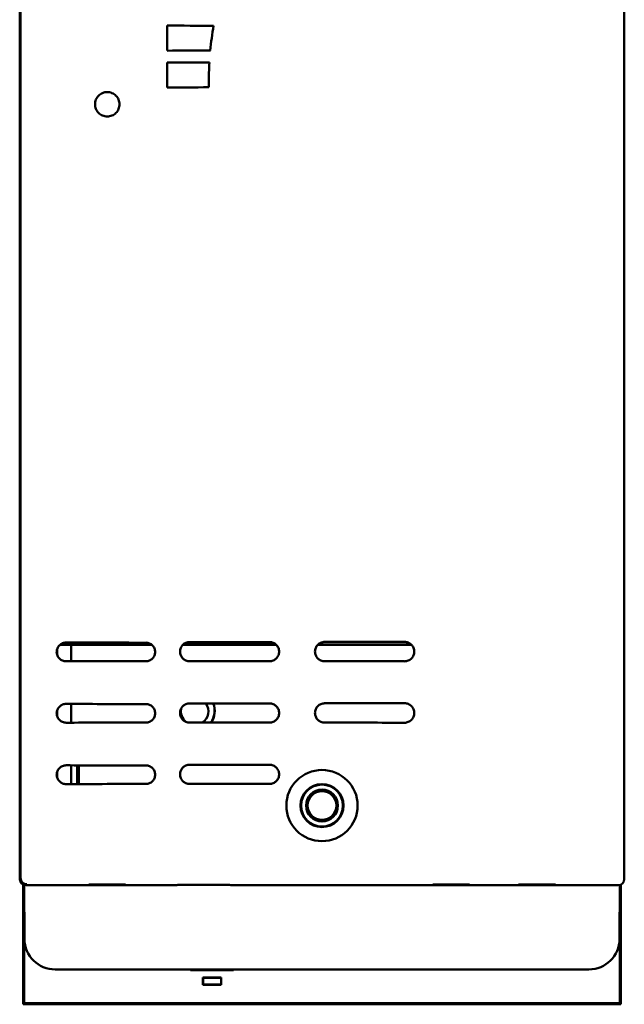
# Model space of a CAD drawing. Header units: inches. Extents: x 3.3 to 32.6, y -0.9 to 23.7.
# Tile 5 of 51: x 13 to 15.4, y 6.5 to 10.5. Entities that reach past the tile are written whole.
import ezdxf

# ---------------------------------------------------------------- set-up
doc = ezdxf.new("R2010")
doc.units = ezdxf.units.IN
doc.header["$MEASUREMENT"] = 0
doc.layers.add('Visible Edges(ANSI)', color=7, linetype='Continuous', lineweight=50)

msp = doc.modelspace()

# ---------------------------------------------------------------- linework, layer by layer
at = {"layer": 'Visible Edges(ANSI)'}
for p, q in [((12.9789, 7.0053), (12.9789, 14.8663)), ((12.9789, 7.0042), (12.9789, 14.8663)), ((12.9826, 7.0079), (12.9826, 14.8626)), ((15.4399, 14.8663), (15.4399, 7.0053)), ((15.4399, 14.8663), (15.4399, 7.004)), ((13.5794, 10.378), (13.5794, 10.4803)), ((13.5794, 10.228), (13.5794, 10.3303)), ((13.1316, 7.9422), (13.1316, 7.9161)), ((13.188, 7.9576), (13.142, 7.9576)), ((13.1437, 7.959), (13.5156, 7.959)), ((13.1885, 7.9582), (13.188, 7.9576)), ((13.188, 7.9576), (13.188, 7.891)), ((13.5167, 7.9582), (13.1885, 7.9582)), ((13.1885, 7.891), (13.1885, 7.9582)), ((14.0232, 7.9582), (13.6431, 7.9582)), ((13.644, 7.959), (14.0223, 7.959)), ((14.5737, 7.9582), (14.192, 7.9582)), ((14.1929, 7.959), (14.5728, 7.959)), ((13.188, 7.7173), (13.188, 7.641)), ((13.1885, 7.641), (13.1885, 7.7173)), ((13.1316, 7.6922), (13.1316, 7.6661)), ((13.188, 7.4673), (13.188, 7.391)), ((13.1885, 7.391), (13.1885, 7.4673)), ((13.213, 7.3911), (13.213, 7.4673)), ((13.2138, 7.4673), (13.2138, 7.3911)), ((13.2167, 7.3911), (13.2167, 7.4673)), ((13.2197, 7.4673), (13.2197, 7.3911)), ((13.1316, 7.4422), (13.1316, 7.4161)), ((12.9826, 7.0079), (12.9826, 7.0079)), ((12.9926, 6.494), (12.9926, 6.9819)), ((12.9968, 6.9802), (12.9982, 6.76)), ((13.6039, 6.9791), (13.0039, 6.9792)), ((13.2599, 6.9803), (13.2599, 6.9814)), ((13.4098, 6.9813), (13.4098, 6.9803)), ((13.7271, 6.9804), (13.7328, 6.9804)), ((15.4149, 6.979), (13.8561, 6.9791)), ((14.6599, 6.9802), (14.6599, 6.9812)), ((14.8098, 6.9812), (14.8098, 6.9801)), ((15.0099, 6.9801), (15.0099, 6.9812)), ((15.1598, 6.9812), (15.1598, 6.9801)), ((15.4206, 6.76), (15.4219, 6.98)), ((15.422, 6.9801), (15.422, 6.4984)), ((15.4264, 6.9818), (15.4264, 6.494)), ((12.9969, 6.4984), (12.9969, 6.9626)), ((13.3727, 6.6358), (13.1232, 6.6358)), ((13.3727, 6.6358), (15.0461, 6.6358)), ((13.6744, 6.6334), (13.6744, 6.6358)), ((13.6744, 6.6334), (13.6755, 6.6344)), ((13.8494, 6.6334), (13.6744, 6.6334)), ((13.6755, 6.6344), (13.6755, 6.6358)), ((13.8483, 6.6344), (13.6755, 6.6344)), ((13.8483, 6.6358), (13.8483, 6.6344)), ((13.8494, 6.6334), (13.8483, 6.6344)), ((13.8494, 6.6358), (13.8494, 6.6334)), ((15.2956, 6.6358), (15.0461, 6.6358)), ((13.7244, 6.6034), (13.7255, 6.6023)), ((13.7244, 6.5734), (13.7244, 6.6034)), ((13.7244, 6.6034), (13.7994, 6.6034)), ((13.7255, 6.5744), (13.7255, 6.6023)), ((13.7255, 6.6023), (13.7983, 6.6023)), ((13.7994, 6.6034), (13.7983, 6.6023)), ((13.7983, 6.6023), (13.7983, 6.5744)), ((13.7994, 6.6034), (13.7994, 6.5734)), ((13.7244, 6.5734), (13.7255, 6.5744)), ((13.7994, 6.5734), (13.7244, 6.5734)), ((13.7983, 6.5744), (13.7255, 6.5744)), ((13.7994, 6.5734), (13.7983, 6.5744)), ((12.9926, 6.494), (12.9969, 6.4984)), ((15.422, 6.4984), (12.9969, 6.4984)), ((15.4264, 6.494), (15.422, 6.4984)), ((15.4264, 6.494), (12.9926, 6.494))]:
    msp.add_line(p, q, dxfattribs=at)
for centre, radius in [((14.2093, 7.3035), 0.145), ((14.2093, 7.3035), 0.0875), ((14.2093, 7.3035), 0.0852), ((14.2094, 7.3035), 0.065), ((14.2094, 7.3035), 0.0585)]:
    msp.add_circle(centre, radius, dxfattribs=at)
for centre, radius, start, end in [((13.6908, 7.6878), 0.056, 304.0101, 34.4459), ((13.6885, 7.6899), 0.0836, 324.5491, 20.7087), ((13.6885, 7.6899), 0.0845, 324.9696, 20.485), ((13.6908, 7.6878), 0.056, 169.5779, 230.6154), ((13.1232, 6.7608), 0.125, 180.3518, 270), ((15.2956, 6.7608), 0.125, 270, 359.6482)]:
    msp.add_arc(centre, radius, start, end, dxfattribs=at)
for centre, major_axis, ratio, start_param, end_param in [((13.8851, 10.4968), (-0.903, 0), 0.019377, 1.225452, 1.440734), ((13.8851, 10.3615), (-0.903, 0), 0.019377, 4.857143, 5.057733), ((13.8851, 10.3468), (-0.903, 0), 0.019377, 1.225452, 1.421862), ((13.8851, 10.2115), (-0.903, 0), 0.019377, 4.863752, 5.057733), ((13.8851, 7.9684), (-0.903, 0), 0.001933, 0.652485, 1.121129), ((13.8851, 7.9712), (-0.903, 0), 0.001933, 1.331061, 1.693571), ((13.8851, 7.9715), (-0.903, 0), 0.001933, 1.950736, 2.390255), ((13.8851, 7.8899), (-0.903, 0), 0.001933, 5.162056, 5.6307), ((13.8851, 7.8897), (-0.903, 0), 0.001933, 4.589614, 4.952124), ((13.8851, 7.8897), (-0.903, 0), 0.001933, 3.892931, 4.332449), ((13.8851, 7.7184), (-0.903, 0), 0.001933, 0.652485, 1.121129), ((13.8851, 7.7212), (-0.903, 0), 0.001933, 1.331061, 1.693571), ((13.8851, 7.7215), (-0.903, 0), 0.001933, 1.950736, 2.390255), ((13.8851, 7.6399), (-0.903, 0), 0.001933, 5.162056, 5.6307), ((13.8851, 7.6397), (-0.903, 0), 0.001933, 4.589614, 4.952124), ((13.8851, 7.6397), (-0.903, 0), 0.001933, 3.892931, 4.332449), ((13.8851, 7.4684), (-0.903, 0), 0.001933, 0.652485, 1.121129), ((13.8851, 7.4712), (-0.903, 0), 0.001933, 1.331061, 1.693571), ((13.8851, 7.3899), (-0.903, 0), 0.001933, 5.162056, 5.6307), ((13.8851, 7.3897), (-0.903, 0), 0.001933, 4.589614, 4.952124), ((13.0039, 7.0042), (-0.0177, -0.0177), 0.999924, 5.497863, 7.068507), ((13.3349, 6.9813), (-0.075, 0), 0.008726, 3.141669, 6.28311), ((13.3349, 6.9803), (0.075, 0), 0.008726, 3.141517, 6.283262), ((13.6039, 7.0041), (0.0177, 0.0177), 0.999924, 3.926915, 4.131661), ((13.8561, 7.0041), (-0.0177, 0.0177), 0.999924, 2.151449, 2.356194), ((14.7349, 6.9812), (-0.075, 0), 0.008726, 3.141669, 6.28311), ((14.7349, 6.9801), (0.075, 0), 0.008726, 3.141517, 6.283262), ((15.0849, 6.9812), (-0.075, 0), 0.008726, 3.141669, 6.28311), ((15.0849, 6.9801), (0.075, 0), 0.008726, 3.141517, 6.283262), ((15.4149, 7.004), (0.0177, -0.0177), 0.999924, 5.497787, 7.068583), ((15.4149, 7.0053), (0.0177, -0.0177), 0.999695, 0.751527, 0.785246)]:
    msp.add_ellipse(centre, major_axis=major_axis, ratio=ratio, start_param=start_param, end_param=end_param, dxfattribs=at)
msp.add_open_spline([(13.768, 10.4794), (13.7623, 10.4458), (13.758, 10.4122), (13.7548, 10.3788)], degree=3, dxfattribs=at)
for points, knots in [([(13.7511, 10.3295), (13.7496, 10.3025), (13.7488, 10.2757), (13.7488, 10.2424), (13.7488, 10.2356), (13.7489, 10.2288)], [4.3362264, 4.3362264, 4.3362264, 4.3362264, 4.538317, 4.538317, 4.5900475, 4.5900475, 4.5900475, 4.5900475]), ([(13.3848, 10.1596), (13.3848, 10.1534), (13.3836, 10.1468), (13.3786, 10.1346), (13.3748, 10.129), (13.366, 10.1201), (13.3604, 10.1163), (13.3481, 10.1112), (13.3414, 10.1099), (13.3289, 10.1099), (13.3223, 10.1112), (13.31, 10.1163), (13.3043, 10.1201), (13.2955, 10.129), (13.2917, 10.1345), (13.2867, 10.1467), (13.2854, 10.1534), (13.2854, 10.1659), (13.2867, 10.1725), (13.2917, 10.1848), (13.2955, 10.1903), (13.3043, 10.1992), (13.31, 10.203), (13.3223, 10.2081), (13.3289, 10.2093), (13.3414, 10.2093), (13.3481, 10.2081), (13.3604, 10.203), (13.366, 10.1991), (13.3748, 10.1903), (13.3786, 10.1847), (13.3836, 10.1725), (13.3848, 10.1659), (13.3848, 10.1596)], [0, 0, 0, 0, 0.0474544, 0.0474544, 0.0949089, 0.0949089, 0.1430812, 0.1430812, 0.1912536, 0.1912536, 0.2396381, 0.2396381, 0.2880227, 0.2880227, 0.3356249, 0.3356249, 0.3832271, 0.3832271, 0.4308293, 0.4308293, 0.4784315, 0.4784315, 0.5268161, 0.5268161, 0.5752006, 0.5752006, 0.623373, 0.623373, 0.6715453, 0.6715453, 0.7189998, 0.7189998, 0.7664542, 0.7664542, 0.7664542, 0.7664542]), ([(13.1676, 7.891), (13.1628, 7.891), (13.1576, 7.8919), (13.1481, 7.8959), (13.1437, 7.8989), (13.137, 7.9057), (13.1341, 7.9099), (13.1303, 7.9193), (13.1293, 7.9244), (13.1293, 7.9292), (13.1293, 7.934), (13.1303, 7.9391), (13.1341, 7.9484), (13.137, 7.9527), (13.1437, 7.9595), (13.1481, 7.9625), (13.1576, 7.9664), (13.1628, 7.9674), (13.1676, 7.9674)], [-0.1499203, -0.1499203, -0.1499203, -0.1499203, -0.1115557, -0.1115557, -0.0731912, -0.0731912, -0.0365956, -0.0365956, 0, 0, 0, 0.0365956, 0.0365956, 0.0731912, 0.0731912, 0.1115557, 0.1115557, 0.1499203, 0.1499203, 0.1499203, 0.1499203]), ([(13.4926, 7.9669), (13.4973, 7.9669), (13.5024, 7.9659), (13.5117, 7.9621), (13.5159, 7.9591), (13.5226, 7.9524), (13.5255, 7.9482), (13.5293, 7.9389), (13.5303, 7.9339), (13.5303, 7.9245), (13.5293, 7.9194), (13.5255, 7.9101), (13.5226, 7.9059), (13.5159, 7.8992), (13.5117, 7.8963), (13.5024, 7.8924), (13.4973, 7.8915), (13.4926, 7.8915)], [0.1447859, 0.1447859, 0.1447859, 0.1447859, 0.1810306, 0.1810306, 0.2172753, 0.2172753, 0.2532917, 0.2532917, 0.2893081, 0.2893081, 0.3253245, 0.3253245, 0.3613409, 0.3613409, 0.3975856, 0.3975856, 0.4338303, 0.4338303, 0.4338303, 0.4338303]), ([(13.6707, 7.8914), (13.6658, 7.8914), (13.6605, 7.8924), (13.6509, 7.8964), (13.6465, 7.8994), (13.6396, 7.9063), (13.6366, 7.9107), (13.6326, 7.9203), (13.6316, 7.9256), (13.6316, 7.9305), (13.6316, 7.9354), (13.6326, 7.9406), (13.6366, 7.9502), (13.6396, 7.9546), (13.6465, 7.9616), (13.6509, 7.9646), (13.6605, 7.9686), (13.6658, 7.9695), (13.6707, 7.9695)], [-0.1497121, -0.1497121, -0.1497121, -0.1497121, -0.1122552, -0.1122552, -0.0747982, -0.0747982, -0.0373991, -0.0373991, 0, 0, 0, 0.0373991, 0.0373991, 0.0747982, 0.0747982, 0.1122552, 0.1122552, 0.1497121, 0.1497121, 0.1497121, 0.1497121]), ([(13.9957, 7.9695), (14.0006, 7.9695), (14.0058, 7.9685), (14.0154, 7.9645), (14.0198, 7.9615), (14.0268, 7.9546), (14.0298, 7.9502), (14.0338, 7.9406), (14.0347, 7.9354), (14.0347, 7.9256), (14.0338, 7.9203), (14.0298, 7.9107), (14.0268, 7.9063), (14.0198, 7.8994), (14.0154, 7.8964), (14.0058, 7.8924), (14.0006, 7.8914), (13.9957, 7.8914)], [0.1493916, 0.1493916, 0.1493916, 0.1493916, 0.1867625, 0.1867625, 0.2241333, 0.2241333, 0.2614906, 0.2614906, 0.2988478, 0.2988478, 0.336205, 0.336205, 0.3735623, 0.3735623, 0.4109331, 0.4109331, 0.448304, 0.448304, 0.448304, 0.448304]), ([(14.22, 7.8913), (14.2151, 7.8913), (14.2098, 7.8923), (14.2001, 7.8963), (14.1957, 7.8993), (14.1887, 7.9063), (14.1857, 7.9107), (14.1817, 7.9204), (14.1807, 7.9256), (14.1807, 7.9306), (14.1807, 7.9355), (14.1817, 7.9408), (14.1857, 7.9504), (14.1887, 7.9549), (14.1957, 7.9618), (14.2001, 7.9649), (14.2098, 7.9689), (14.2151, 7.9699), (14.22, 7.9699)], [-0.1506022, -0.1506022, -0.1506022, -0.1506022, -0.1128697, -0.1128697, -0.0751372, -0.0751372, -0.0375686, -0.0375686, 0, 0, 0, 0.0375686, 0.0375686, 0.0751372, 0.0751372, 0.1128697, 0.1128697, 0.1506022, 0.1506022, 0.1506022, 0.1506022]), ([(14.545, 7.9703), (14.55, 7.9703), (14.5554, 7.9693), (14.5652, 7.9652), (14.5697, 7.9621), (14.5768, 7.9551), (14.5798, 7.9506), (14.5838, 7.9409), (14.5848, 7.9356), (14.5848, 7.9256), (14.5838, 7.9203), (14.5798, 7.9105), (14.5768, 7.9061), (14.5697, 7.899), (14.5652, 7.8959), (14.5554, 7.8918), (14.55, 7.8908), (14.545, 7.8908)], [0.1537594, 0.1537594, 0.1537594, 0.1537594, 0.1930341, 0.1930341, 0.2323089, 0.2323089, 0.2703644, 0.2703644, 0.3084199, 0.3084199, 0.3464755, 0.3464755, 0.384531, 0.384531, 0.4238058, 0.4238058, 0.4630805, 0.4630805, 0.4630805, 0.4630805]), ([(13.1676, 7.641), (13.1628, 7.641), (13.1577, 7.6419), (13.1483, 7.6458), (13.144, 7.6487), (13.1372, 7.6555), (13.1342, 7.6597), (13.1303, 7.6692), (13.1293, 7.6743), (13.1293, 7.6792), (13.1293, 7.684), (13.1303, 7.6891), (13.1341, 7.6984), (13.137, 7.7027), (13.1437, 7.7095), (13.1481, 7.7125), (13.1576, 7.7164), (13.1628, 7.7174), (13.1676, 7.7174)], [-0.1499226, -0.1499226, -0.1499226, -0.1499226, -0.1120164, -0.1120164, -0.0741102, -0.0741102, -0.0370551, -0.0370551, 0, 0, 0, 0.0365956, 0.0365956, 0.0731912, 0.0731912, 0.1115557, 0.1115557, 0.1499203, 0.1499203, 0.1499203, 0.1499203]), ([(13.4926, 7.7169), (13.4973, 7.7169), (13.5024, 7.7159), (13.5117, 7.7121), (13.5159, 7.7091), (13.5226, 7.7024), (13.5255, 7.6982), (13.5293, 7.6889), (13.5303, 7.6839), (13.5303, 7.6744), (13.5293, 7.6694), (13.5255, 7.6601), (13.5226, 7.6559), (13.5159, 7.6492), (13.5116, 7.6463), (13.5024, 7.6424), (13.4973, 7.6415), (13.4926, 7.6415)], [0.1447859, 0.1447859, 0.1447859, 0.1447859, 0.1810306, 0.1810306, 0.2172753, 0.2172753, 0.2532917, 0.2532917, 0.2893081, 0.2893081, 0.3253726, 0.3253726, 0.361437, 0.361437, 0.3976337, 0.3976337, 0.4338303, 0.4338303, 0.4338303, 0.4338303]), ([(13.6707, 7.6414), (13.6658, 7.6414), (13.6605, 7.6424), (13.6509, 7.6464), (13.6465, 7.6494), (13.6396, 7.6563), (13.6366, 7.6607), (13.6326, 7.6703), (13.6316, 7.6756), (13.6316, 7.6805), (13.6316, 7.6854), (13.6326, 7.6906), (13.6366, 7.7002), (13.6396, 7.7046), (13.6465, 7.7116), (13.6509, 7.7146), (13.6605, 7.7186), (13.6658, 7.7195), (13.6707, 7.7195)], [-0.1497121, -0.1497121, -0.1497121, -0.1497121, -0.1122552, -0.1122552, -0.0747982, -0.0747982, -0.0373991, -0.0373991, 0, 0, 0, 0.0373991, 0.0373991, 0.0747982, 0.0747982, 0.1122552, 0.1122552, 0.1497121, 0.1497121, 0.1497121, 0.1497121]), ([(13.9957, 7.7195), (14.0006, 7.7195), (14.0058, 7.7185), (14.0154, 7.7145), (14.0198, 7.7115), (14.0268, 7.7046), (14.0298, 7.7002), (14.0338, 7.6906), (14.0347, 7.6854), (14.0347, 7.6756), (14.0338, 7.6703), (14.0298, 7.6607), (14.0268, 7.6563), (14.0198, 7.6494), (14.0154, 7.6464), (14.0058, 7.6424), (14.0006, 7.6414), (13.9957, 7.6414)], [0.1493916, 0.1493916, 0.1493916, 0.1493916, 0.1867625, 0.1867625, 0.2241333, 0.2241333, 0.2614906, 0.2614906, 0.2988478, 0.2988478, 0.336205, 0.336205, 0.3735623, 0.3735623, 0.4109331, 0.4109331, 0.448304, 0.448304, 0.448304, 0.448304]), ([(14.22, 7.6413), (14.2151, 7.6413), (14.2098, 7.6423), (14.2001, 7.6463), (14.1957, 7.6493), (14.1887, 7.6563), (14.1857, 7.6607), (14.1817, 7.6704), (14.1807, 7.6756), (14.1807, 7.6806), (14.1807, 7.6855), (14.1817, 7.6908), (14.1857, 7.7004), (14.1887, 7.7049), (14.1957, 7.7118), (14.2001, 7.7149), (14.2098, 7.7189), (14.2151, 7.7199), (14.22, 7.7199)], [-0.1506022, -0.1506022, -0.1506022, -0.1506022, -0.1128697, -0.1128697, -0.0751372, -0.0751372, -0.0375686, -0.0375686, 0, 0, 0, 0.0375686, 0.0375686, 0.0751372, 0.0751372, 0.1128697, 0.1128697, 0.1506022, 0.1506022, 0.1506022, 0.1506022]), ([(14.545, 7.7203), (14.55, 7.7203), (14.5554, 7.7193), (14.5652, 7.7152), (14.5697, 7.7121), (14.5768, 7.7051), (14.5798, 7.7006), (14.5838, 7.6909), (14.5848, 7.6856), (14.5848, 7.6756), (14.5838, 7.6703), (14.5798, 7.6605), (14.5768, 7.6561), (14.5697, 7.649), (14.5652, 7.6459), (14.5554, 7.6418), (14.55, 7.6408), (14.545, 7.6408)], [0.1537594, 0.1537594, 0.1537594, 0.1537594, 0.1930341, 0.1930341, 0.2323089, 0.2323089, 0.2703644, 0.2703644, 0.3084199, 0.3084199, 0.3464755, 0.3464755, 0.384531, 0.384531, 0.4238058, 0.4238058, 0.4630805, 0.4630805, 0.4630805, 0.4630805]), ([(13.1676, 7.391), (13.1628, 7.391), (13.1576, 7.3919), (13.1481, 7.3959), (13.1437, 7.3989), (13.137, 7.4057), (13.1341, 7.4099), (13.1303, 7.4193), (13.1293, 7.4244), (13.1293, 7.4292), (13.1293, 7.434), (13.1303, 7.4391), (13.1341, 7.4484), (13.137, 7.4527), (13.1437, 7.4595), (13.1481, 7.4625), (13.1576, 7.4664), (13.1628, 7.4674), (13.1676, 7.4674)], [-0.1499203, -0.1499203, -0.1499203, -0.1499203, -0.1115557, -0.1115557, -0.0731912, -0.0731912, -0.0365956, -0.0365956, 0, 0, 0, 0.0365956, 0.0365956, 0.0731912, 0.0731912, 0.1115557, 0.1115557, 0.1499203, 0.1499203, 0.1499203, 0.1499203]), ([(13.4926, 7.4669), (13.4973, 7.4669), (13.5024, 7.4659), (13.5117, 7.4621), (13.5159, 7.4591), (13.5226, 7.4524), (13.5255, 7.4482), (13.5293, 7.4389), (13.5303, 7.4339), (13.5303, 7.4245), (13.5293, 7.4194), (13.5255, 7.4101), (13.5226, 7.4059), (13.5159, 7.3992), (13.5117, 7.3963), (13.5024, 7.3924), (13.4973, 7.3915), (13.4926, 7.3915)], [0.1447859, 0.1447859, 0.1447859, 0.1447859, 0.1810306, 0.1810306, 0.2172753, 0.2172753, 0.2532917, 0.2532917, 0.2893081, 0.2893081, 0.3253245, 0.3253245, 0.3613409, 0.3613409, 0.3975856, 0.3975856, 0.4338303, 0.4338303, 0.4338303, 0.4338303]), ([(13.6707, 7.3914), (13.6658, 7.3914), (13.6605, 7.3924), (13.6509, 7.3964), (13.6465, 7.3994), (13.6396, 7.4063), (13.6366, 7.4107), (13.6326, 7.4203), (13.6316, 7.4256), (13.6316, 7.4305), (13.6316, 7.4354), (13.6326, 7.4406), (13.6366, 7.4502), (13.6396, 7.4546), (13.6465, 7.4616), (13.6509, 7.4646), (13.6605, 7.4686), (13.6658, 7.4695), (13.6707, 7.4695)], [-0.1497121, -0.1497121, -0.1497121, -0.1497121, -0.1122552, -0.1122552, -0.0747982, -0.0747982, -0.0373991, -0.0373991, 0, 0, 0, 0.0373991, 0.0373991, 0.0747982, 0.0747982, 0.1122552, 0.1122552, 0.1497121, 0.1497121, 0.1497121, 0.1497121]), ([(13.9957, 7.4695), (14.0006, 7.4695), (14.0058, 7.4685), (14.0154, 7.4645), (14.0198, 7.4615), (14.0268, 7.4546), (14.0298, 7.4502), (14.0338, 7.4406), (14.0347, 7.4354), (14.0347, 7.4256), (14.0338, 7.4203), (14.0298, 7.4107), (14.0268, 7.4063), (14.0198, 7.3994), (14.0154, 7.3964), (14.0058, 7.3924), (14.0006, 7.3914), (13.9957, 7.3914)], [0.1493916, 0.1493916, 0.1493916, 0.1493916, 0.1867625, 0.1867625, 0.2241333, 0.2241333, 0.2614906, 0.2614906, 0.2988478, 0.2988478, 0.336205, 0.336205, 0.3735623, 0.3735623, 0.4109331, 0.4109331, 0.448304, 0.448304, 0.448304, 0.448304]), ([(13.0076, 6.9829), (13.0075, 6.9829), (13.0075, 6.9829), (13.0041, 6.9829), (13.0008, 6.9836), (12.9948, 6.9862), (12.9921, 6.9881), (12.9875, 6.9927), (12.9857, 6.9954), (12.9832, 7.0014), (12.9826, 7.0047), (12.9826, 7.0079)], [-0.1001572, -0.1001572, -0.1001572, -0.1001572, -0.0997986, -0.0997986, -0.0743669, -0.0743669, -0.0495273, -0.0495273, -0.0247502, -0.0247502, 0, 0, 0, 0]), ([(13.7271, 6.9804), (13.7143, 6.9804), (13.7015, 6.9804), (13.6772, 6.9804), (13.6657, 6.9803), (13.645, 6.9802), (13.6358, 6.9801), (13.6208, 6.9799), (13.6149, 6.9798), (13.6093, 6.9797), (13.608, 6.9796), (13.607, 6.9796), (13.6068, 6.9796), (13.6068, 6.9796)], [-0.008727, -0.008727, -0.008727, -0.008727, 0.303687, 0.303687, 0.616101, 0.616101, 0.928515, 0.928515, 1.240929, 1.240929, 1.385363, 1.385363, 1.441037, 1.441037, 1.441037, 1.441037]), ([(13.8531, 6.9796), (13.8531, 6.9796), (13.8531, 6.9796), (13.8529, 6.9796), (13.852, 6.9796), (13.848, 6.9797), (13.8438, 6.9798), (13.8317, 6.98), (13.8235, 6.9801), (13.8044, 6.9802), (13.7934, 6.9803), (13.77, 6.9804), (13.7575, 6.9804), (13.7408, 6.9804), (13.7368, 6.9804), (13.7328, 6.9804)], [-1.458492, -1.458492, -1.458492, -1.458492, -1.444208, -1.444208, -1.312658, -1.312658, -1.043265, -1.043265, -0.730851, -0.730851, -0.418437, -0.418437, -0.106023, -0.106023, -0.008727, -0.008727, -0.008727, -0.008727])]:
    msp.add_open_spline(points, degree=3, knots=knots, dxfattribs=at)

doc.saveas('drawing.dxf')
